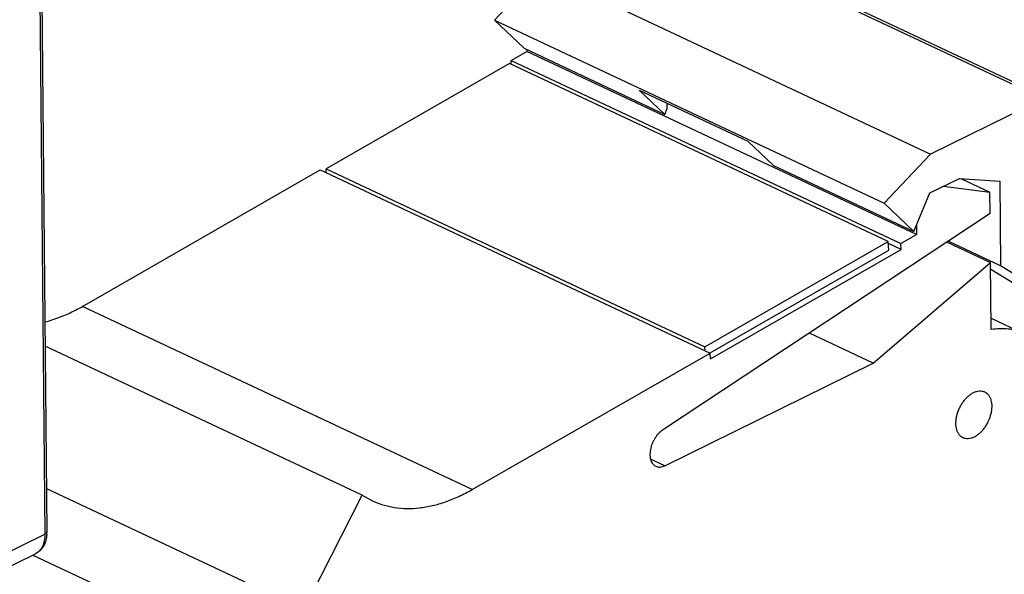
# Model space of a CAD drawing. Header units: inches. Extents: x 0 to 34, y 0 to 22.
# Tile 66 of 84: x 26.5 to 27.9, y 14.7 to 15.5. Entities that reach past the tile are written whole.
import ezdxf

# ---------------------------------------------------------------- set-up
doc = ezdxf.new("R2010")
doc.units = ezdxf.units.IN
doc.header["$LTSCALE"] = 1.87
doc.header["$MEASUREMENT"] = 0
doc.layers.get('0').update_dxf_attribs({"linetype": 'CONTINUOUS'})

msp = doc.modelspace()

# ---------------------------------------------------------------- linework, layer by layer
at = {"color": 7, "linetype": 'CONTINUOUS'}
for p, q in [((26.4605, 18.0724), (26.4908, 14.7919)), ((26.4634, 18.0758), (26.4937, 14.7954)), ((27.2027, 15.6007), (27.1361, 15.5301)), ((27.2027, 15.6007), (27.7622, 15.3377)), ((27.538, 15.5989), (27.9241, 15.4174)), ((27.6196, 15.5643), (27.8924, 15.4361)), ((27.1361, 15.5301), (27.6956, 15.2671)), ((27.1361, 15.5301), (27.1789, 15.4895)), ((27.16, 15.4722), (27.1825, 15.4851)), ((27.1789, 15.4895), (27.3806, 15.3947)), ((27.1825, 15.4878), (27.1825, 15.4851)), ((27.742, 15.2221), (27.1825, 15.4851)), ((27.1577, 15.4679), (26.8944, 15.3167)), ((27.7016, 15.2123), (27.1577, 15.4679)), ((27.16, 15.4722), (27.7195, 15.2092)), ((27.1604, 15.4666), (27.16, 15.4722)), ((27.3439, 15.4295), (27.5001, 15.3561)), ((27.3806, 15.3947), (27.3439, 15.4295)), ((27.384, 15.4031), (27.384, 15.4107)), ((27.9241, 15.4174), (27.7622, 15.3377)), ((27.3806, 15.3947), (27.384, 15.4031)), ((27.5368, 15.3213), (27.5001, 15.3561)), ((27.7622, 15.3377), (27.6956, 15.2671)), ((26.5447, 15.1189), (26.8862, 15.315)), ((26.8862, 15.315), (27.4457, 15.052)), ((26.8944, 15.3167), (27.4383, 15.0611)), ((26.8948, 15.3109), (26.8944, 15.3167)), ((27.5368, 15.3213), (27.7384, 15.2265)), ((27.7614, 15.2819), (27.8036, 15.3027)), ((27.8036, 15.3027), (27.8615, 15.2986)), ((27.8058, 15.3025), (27.8475, 15.2829)), ((27.8615, 15.2986), (27.8627, 15.1773)), ((27.7384, 15.2265), (27.7614, 15.2819)), ((27.781, 15.2915), (27.8475, 15.2829)), ((27.8478, 15.2522), (27.8475, 15.2829)), ((27.6956, 15.2671), (27.7384, 15.2265)), ((27.8478, 15.2522), (27.3775, 14.9412)), ((27.7419, 15.2349), (27.742, 15.2221)), ((27.4383, 15.0611), (27.7016, 15.2123)), ((27.7024, 15.1995), (27.7016, 15.2123)), ((27.7201, 15.2007), (27.7018, 15.2093)), ((27.7195, 15.2092), (27.742, 15.2221)), ((27.7201, 15.2007), (27.7195, 15.2092)), ((27.7861, 15.2114), (27.8485, 15.1821)), ((27.8627, 15.1773), (27.7877, 15.2125)), ((27.4457, 15.0521), (27.7024, 15.1995)), ((27.4463, 15.0435), (27.7201, 15.2007)), ((27.68, 15.0375), (27.8485, 15.1821)), ((27.8494, 15.0856), (27.8485, 15.1821)), ((28.0378, 15.0558), (27.8486, 15.1721)), ((28.1337, 15.0107), (27.8627, 15.1773)), ((27.1042, 14.856), (26.5447, 15.1189)), ((27.8492, 15.102), (27.8956, 15.0802)), ((27.68, 15.0375), (27.5883, 15.0806)), ((26.9462, 14.8481), (26.4912, 15.0619)), ((27.4387, 15.0553), (27.4383, 15.0611)), ((27.1042, 14.856), (27.4457, 15.052)), ((27.4463, 15.0435), (27.4457, 15.052)), ((27.3808, 14.8902), (27.68, 15.0375)), ((27.3808, 14.8902), (27.3604, 14.8998)), ((26.4931, 14.8575), (26.8628, 14.6837)), ((26.8628, 14.6837), (26.9462, 14.8481)), ((26.9462, 14.8481), (26.9604, 14.8401)), ((26.3364, 14.716), (26.4908, 14.7919)), ((26.323, 14.6878), (26.4773, 14.7638)), ((26.4736, 14.7619), (26.8638, 14.5785))]:
    msp.add_line(p, q, dxfattribs=at)
msp.add_arc((26.4421, 14.7949), 0.0516, 356.2023, 0.5439, dxfattribs=at)
for points, knots in [([(26.4908, 15.0966), (26.4953, 15.0977), (26.5067, 15.1011), (26.5249, 15.1083), (26.5381, 15.1151), (26.5447, 15.1189)], [0, 0, 0, 0, 0.238313, 0.610311, 1, 1, 1, 1]), ([(27.8956, 15.0802), (27.8922, 15.0818), (27.885, 15.0845), (27.8735, 15.0867), (27.8615, 15.0872), (27.8534, 15.0863), (27.8494, 15.0856)], [0, 0, 0, 0, 0.24067, 0.485354, 0.737625, 1, 1, 1, 1]), ([(27.824, 14.9952), (27.8254, 14.9959), (27.8281, 14.997), (27.8323, 14.9978), (27.8356, 14.9976), (27.8381, 14.997), (27.8393, 14.9965), (27.8398, 14.9963)], [0, 0, 0, 0, 0.276534, 0.532171, 0.770584, 0.885896, 1, 1, 1, 1]), ([(27.8088, 14.9302), (27.8077, 14.9307), (27.8057, 14.932), (27.8031, 14.9347), (27.8011, 14.9381), (27.7996, 14.942), (27.7988, 14.9465), (27.7985, 14.9513), (27.7989, 14.9564), (27.8002, 14.9636), (27.8026, 14.9706), (27.806, 14.9773), (27.809, 14.9819), (27.8124, 14.9862), (27.8161, 14.9899), (27.8199, 14.9929), (27.8226, 14.9946), (27.824, 14.9952)], [0, 0, 0, 0, 0.045361, 0.092386, 0.142426, 0.196357, 0.254535, 0.316899, 0.383015, 0.452209, 0.596012, 0.66874, 0.740537, 0.810363, 0.877349, 0.940778, 1, 1, 1, 1]), ([(27.8398, 14.9963), (27.8409, 14.9958), (27.8429, 14.9945), (27.8455, 14.9918), (27.8475, 14.9884), (27.849, 14.9844), (27.8499, 14.98), (27.8501, 14.9752), (27.8498, 14.97), (27.8485, 14.9629), (27.846, 14.9559), (27.8426, 14.9492), (27.8396, 14.9445), (27.8362, 14.9403), (27.8326, 14.9366), (27.8287, 14.9336), (27.826, 14.9319), (27.8246, 14.9312)], [0, 0, 0, 0, 0.045361, 0.092386, 0.142426, 0.196357, 0.254535, 0.316899, 0.383015, 0.452209, 0.596012, 0.66874, 0.740537, 0.810363, 0.877349, 0.940778, 1, 1, 1, 1]), ([(27.3775, 14.9412), (27.3764, 14.9405), (27.3744, 14.9389), (27.3715, 14.9362), (27.3688, 14.933), (27.3664, 14.9295), (27.3642, 14.9256), (27.3624, 14.9216), (27.361, 14.9175), (27.36, 14.9134), (27.3595, 14.9093), (27.3594, 14.9054), (27.3597, 14.9017), (27.3605, 14.8984), (27.3617, 14.8954), (27.3634, 14.8928), (27.3654, 14.8908), (27.367, 14.8898), (27.3678, 14.8894)], [0, 0, 0, 0, 0.062453, 0.128551, 0.197495, 0.268505, 0.340753, 0.413293, 0.485153, 0.555415, 0.623225, 0.687875, 0.748814, 0.805764, 0.858733, 0.908141, 0.954815, 1, 1, 1, 1]), ([(27.8246, 14.9312), (27.8233, 14.9306), (27.8205, 14.9295), (27.8164, 14.9287), (27.813, 14.9289), (27.8105, 14.9295), (27.8094, 14.9299), (27.8088, 14.9302)], [0, 0, 0, 0, 0.276534, 0.532171, 0.770584, 0.885896, 1, 1, 1, 1]), ([(27.3678, 14.8894), (27.3687, 14.889), (27.3707, 14.8883), (27.374, 14.8882), (27.3774, 14.8888), (27.3797, 14.8897), (27.3808, 14.8902)], [0, 0, 0, 0, 0.229018, 0.467573, 0.723386, 1, 1, 1, 1]), ([(27.7886, 14.4683), (27.7946, 14.4756), (27.8066, 14.4907), (27.8293, 14.522), (27.8555, 14.5635), (27.8829, 14.616), (27.9059, 14.6706), (27.9241, 14.7263), (27.9373, 14.7821), (27.9439, 14.8284), (27.9464, 14.8647), (27.9467, 14.8825), (27.9466, 14.8913)], [0, 0, 0, 0, 0.062009, 0.124893, 0.25248, 0.381442, 0.510418, 0.638024, 0.762932, 0.883937, 0.942664, 1, 1, 1, 1]), ([(26.9604, 14.8401), (26.9655, 14.8377), (26.9735, 14.8347), (26.9844, 14.8318), (26.9958, 14.8296), (27.0105, 14.8284), (27.0287, 14.8293), (27.0474, 14.8326), (27.0664, 14.8381), (27.0855, 14.8459), (27.098, 14.8524), (27.1042, 14.856)], [0, 0, 0, 0, 0.112325, 0.168968, 0.226141, 0.342684, 0.463214, 0.588645, 0.71968, 0.856784, 1, 1, 1, 1]), ([(26.4908, 14.7919), (26.4908, 14.7903), (26.4907, 14.7871), (26.4899, 14.7812), (26.4882, 14.7757), (26.4855, 14.7709), (26.4832, 14.768), (26.4804, 14.7655), (26.4784, 14.7643), (26.4773, 14.7638)], [0, 0, 0, 0, 0.148102, 0.289393, 0.549117, 0.668687, 0.782578, 0.892377, 1, 1, 1, 1]), ([(26.4937, 14.7954), (26.4937, 14.795), (26.4935, 14.7944), (26.4929, 14.7934), (26.492, 14.7926), (26.4912, 14.7922), (26.4908, 14.7919)], [0, 0, 0, 0, 0.203295, 0.429913, 0.6946, 1, 1, 1, 1]), ([(26.4936, 14.7915), (26.4935, 14.7906), (26.4932, 14.7872), (26.4925, 14.7838), (26.4917, 14.7814)], [0, 0, 0, 0, 0.255566, 1, 1, 1, 1]), ([(26.4917, 14.7814), (26.4911, 14.7795), (26.4896, 14.7758), (26.4864, 14.7708), (26.4823, 14.7667), (26.4791, 14.7646), (26.4773, 14.7638)], [0, 0, 0, 0, 0.257082, 0.507234, 0.753504, 1, 1, 1, 1])]:
    msp.add_open_spline(points, degree=3, knots=knots, dxfattribs=at)

doc.saveas('drawing.dxf')
